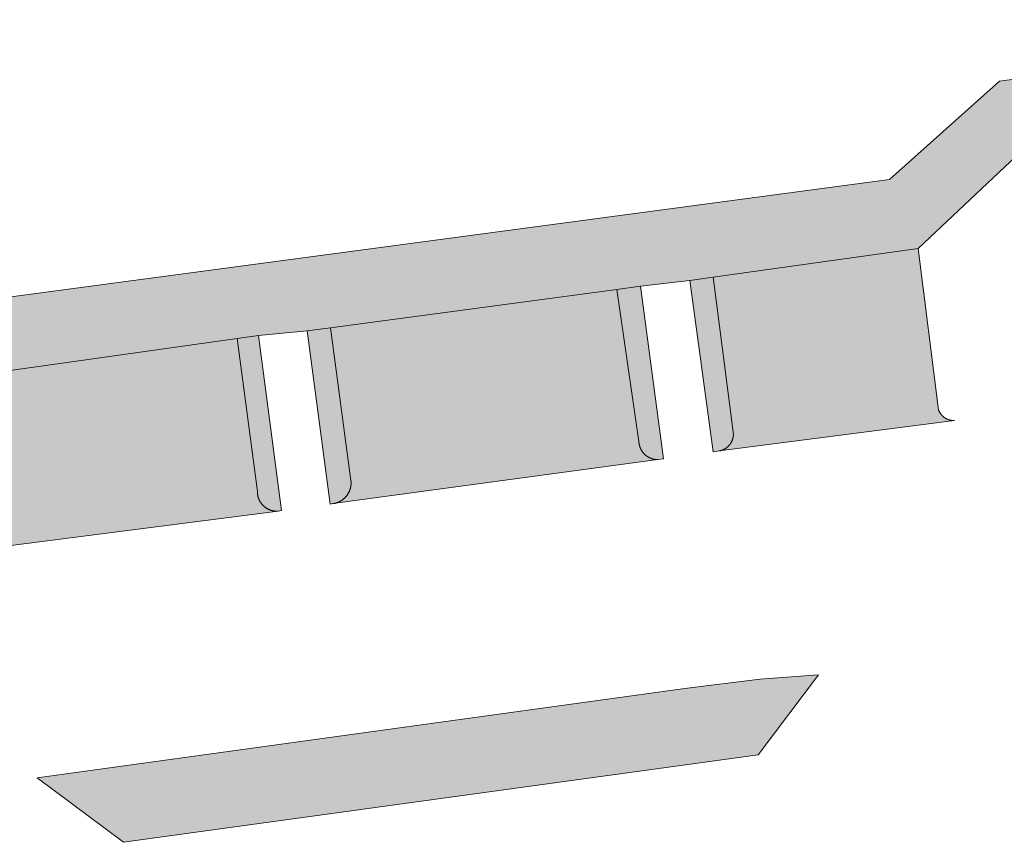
# Model space of a CAD drawing. Extents: x 97094 to 109644, y 463509 to 471969.
# Tile 136 of 256: x 102759 to 102785, y 468789 to 468810. Entities that reach past the tile are written whole.
import ezdxf

# ---------------------------------------------------------------- set-up
doc = ezdxf.new("R2010")
doc.units = 0
doc.layers.add('109 Onkruidbestrijding elementen', color=6, linetype='Continuous', lineweight=20, true_color=0xff00ff)

msp = doc.modelspace()

# ---------------------------------------------------------------- hatches: boundary and pattern name
at = {"layer": '109 Onkruidbestrijding elementen', "true_color": 0xff00ff}
for points in [[(102755.292, 468800.822), (102756.569, 468800.948), (102757.171, 468801.033), (102764.711, 468802.095), (102765.26, 468802.172), (102766.535, 468802.291), (102767.144, 468802.373), (102774.605, 468803.374), (102775.224, 468803.457), (102776.513, 468803.605), (102777.119, 468803.69), (102782.461, 468804.438), (102785.617, 468807.417), (102796.145, 468808.858), (102796.649, 468808.927), (102796.455, 468810.409), (102794.781, 468810.183), (102784.588, 468808.805), (102781.717, 468806.243), (102738.04, 468800.405), (102735.67, 468798.159), (102724.671, 468796.737), (102723.95, 468793.907), (102715.388, 468792.751), (102715.166, 468792.732), (102714.944, 468792.716), (102714.721, 468792.705), (102714.499, 468792.697), (102714.276, 468792.692), (102714.053, 468792.692), (102713.83, 468792.695), (102713.608, 468792.702), (102713.385, 468792.712), (102713.163, 468792.726), (102712.941, 468792.744), (102712.719, 468792.766), (102712.498, 468792.791), (102712.277, 468792.82), (102712.057, 468792.853), (102711.837, 468792.889), (102711.618, 468792.929), (102711.399, 468792.973), (102711.182, 468793.02), (102710.965, 468793.071), (102710.749, 468793.126), (102710.534, 468793.184), (102710.32, 468793.246), (102710.107, 468793.311), (102709.895, 468793.38), (102709.684, 468793.452), (102709.475, 468793.528), (102709.266, 468793.607), (102709.06, 468793.69), (102708.854, 468793.776), (102708.65, 468793.866), (102708.448, 468793.959), (102708.247, 468794.055), (102708.048, 468794.155), (102707.85, 468794.258), (102707.655, 468794.364), (102707.461, 468794.474), (102707.268, 468794.587), (102707.078, 468794.703), (102706.89, 468794.822), (102706.704, 468794.944), (102706.52, 468795.069), (102706.338, 468795.198), (102706.158, 468795.329), (102705.98, 468795.464), (102705.805, 468795.601), (102705.632, 468795.741), (102705.461, 468795.884), (102705.292, 468796.03), (102705.127, 468796.179), (102704.963, 468796.33), (102704.802, 468796.484), (102704.644, 468796.641), (102704.489, 468796.801), (102704.336, 468796.963), (102704.186, 468797.127), (102704.038, 468797.294), (102703.894, 468797.464), (102703.752, 468797.636), (102703.613, 468797.81), (102703.477, 468797.986), (102703.344, 468798.165), (102702.545, 468799.375), (102700.826, 468798.852), (102700.948, 468798.631), (102701.073, 468798.412), (102701.202, 468798.195), (102701.334, 468797.98), (102701.47, 468797.767), (102701.61, 468797.557), (102701.753, 468797.349), (102701.9, 468797.144), (102702.05, 468796.941), (102702.204, 468796.74), (102702.36, 468796.543), (102702.52, 468796.347), (102702.684, 468796.155), (102702.85, 468795.965), (102703.02, 468795.779), (102703.193, 468795.595), (102703.369, 468795.413), (102703.548, 468795.235), (102703.73, 468795.06), (102703.914, 468794.888), (102704.102, 468794.72), (102704.292, 468794.554), (102704.485, 468794.391), (102704.681, 468794.232), (102704.88, 468794.076), (102705.081, 468793.924), (102705.285, 468793.775), (102705.491, 468793.629), (102705.699, 468793.487), (102705.91, 468793.348), (102706.123, 468793.213), (102706.339, 468793.081), (102706.556, 468792.953), (102706.776, 468792.829), (102706.998, 468792.708), (102707.222, 468792.592), (102707.447, 468792.479), (102707.675, 468792.369), (102707.904, 468792.264), (102708.135, 468792.162), (102708.368, 468792.065), (102708.602, 468791.971), (102708.838, 468791.881), (102709.076, 468791.795), (102709.314, 468791.713), (102709.554, 468791.635), (102709.796, 468791.562), (102710.038, 468791.492), (102710.282, 468791.426), (102710.527, 468791.365), (102710.773, 468791.307), (102711.019, 468791.254), (102711.267, 468791.205), (102711.515, 468791.16), (102711.764, 468791.119), (102712.014, 468791.082), (102712.264, 468791.05), (102712.515, 468791.021), (102712.767, 468790.997), (102713.018, 468790.978), (102713.27, 468790.962), (102713.522, 468790.95), (102713.775, 468790.943), (102714.027, 468790.94), (102714.279, 468790.942), (102714.532, 468790.947), (102714.784, 468790.957), (102715.036, 468790.971), (102739.551, 468794.171), (102739.56, 468794.174), (102739.57, 468794.176), (102739.579, 468794.179), (102739.588, 468794.183), (102739.597, 468794.186), (102739.606, 468794.189), (102739.615, 468794.193), (102739.624, 468794.196), (102739.633, 468794.2), (102739.642, 468794.204), (102739.651, 468794.208), (102739.659, 468794.213), (102739.668, 468794.217), (102739.676, 468794.222), (102739.685, 468794.226), (102739.693, 468794.231), (102739.702, 468794.236), (102739.71, 468794.241), (102739.718, 468794.247), (102739.726, 468794.252), (102739.734, 468794.258), (102739.742, 468794.263), (102739.749, 468794.269), (102739.757, 468794.275), (102739.765, 468794.281), (102739.772, 468794.287), (102739.78, 468794.294), (102739.787, 468794.3), (102739.794, 468794.307), (102739.801, 468794.313), (102739.808, 468794.32), (102739.815, 468794.327), (102739.821, 468794.334), (102739.828, 468794.341), (102739.834, 468794.348), (102739.841, 468794.355), (102739.847, 468794.363), (102739.853, 468794.37), (102739.859, 468794.378), (102739.865, 468794.386), (102739.871, 468794.394), (102739.876, 468794.402), (102739.882, 468794.41), (102739.887, 468794.418), (102739.892, 468794.426), (102739.897, 468794.434), (102739.902, 468794.442), (102739.907, 468794.451), (102739.911, 468794.459), (102739.916, 468794.468), (102739.92, 468794.477), (102739.924, 468794.485), (102739.929, 468794.494), (102739.932, 468794.503), (102739.936, 468794.512), (102739.94, 468794.521), (102739.943, 468794.53), (102739.947, 468794.539), (102739.95, 468794.548), (102739.953, 468794.557), (102739.956, 468794.567), (102739.958, 468794.576), (102739.961, 468794.585), (102739.963, 468794.595), (102739.965, 468794.604), (102739.968, 468794.614), (102739.969, 468794.623), (102739.971, 468794.633), (102739.973, 468794.642), (102739.974, 468794.652), (102739.976, 468794.661), (102739.977, 468794.671), (102739.978, 468794.681), (102739.978, 468794.69), (102739.979, 468794.7), (102739.98, 468794.71), (102739.98, 468794.719), (102739.98, 468794.729), (102739.462, 468798.688), (102744.757, 468799.409), (102745.367, 468799.492), (102746.617, 468799.655), (102747.195, 468799.733), (102754.685, 468800.74), (102755.292, 468800.822)], [(102777.279, 468799.161), (102783.412, 468799.956), (102783.405, 468799.956), (102783.398, 468799.956), (102783.391, 468799.956), (102783.384, 468799.956), (102783.377, 468799.956), (102783.37, 468799.956), (102783.363, 468799.957), (102783.356, 468799.957), (102783.349, 468799.958), (102783.342, 468799.959), (102783.335, 468799.959), (102783.328, 468799.96), (102783.321, 468799.962), (102783.314, 468799.963), (102783.307, 468799.964), (102783.3, 468799.966), (102783.294, 468799.967), (102783.287, 468799.969), (102783.28, 468799.971), (102783.273, 468799.973), (102783.267, 468799.975), (102783.26, 468799.977), (102783.253, 468799.979), (102783.247, 468799.981), (102783.24, 468799.984), (102783.234, 468799.987), (102783.227, 468799.989), (102783.221, 468799.992), (102783.214, 468799.995), (102783.208, 468799.998), (102783.202, 468800.001), (102783.195, 468800.004), (102783.189, 468800.008), (102783.183, 468800.011), (102783.177, 468800.015), (102783.171, 468800.018), (102783.165, 468800.022), (102783.159, 468800.026), (102783.153, 468800.03), (102783.148, 468800.034), (102783.142, 468800.038), (102783.136, 468800.042), (102783.131, 468800.047), (102783.125, 468800.051), (102783.12, 468800.055), (102783.115, 468800.06), (102783.109, 468800.065), (102783.104, 468800.069), (102783.099, 468800.074), (102783.094, 468800.079), (102783.089, 468800.084), (102783.084, 468800.089), (102783.08, 468800.094), (102783.075, 468800.1), (102783.07, 468800.105), (102783.066, 468800.11), (102783.062, 468800.116), (102783.057, 468800.122), (102783.053, 468800.127), (102783.049, 468800.133), (102783.045, 468800.139), (102783.041, 468800.144), (102783.037, 468800.15), (102783.034, 468800.156), (102783.03, 468800.162), (102783.026, 468800.168), (102783.023, 468800.174), (102783.02, 468800.181), (102783.016, 468800.187), (102783.013, 468800.193), (102783.01, 468800.2), (102783.007, 468800.206), (102783.005, 468800.212), (102783.002, 468800.219), (102782.999, 468800.225), (102782.997, 468800.232), (102782.461, 468804.438), (102777.119, 468803.69), (102777.647, 468799.592), (102777.647, 468799.584), (102777.646, 468799.577), (102777.646, 468799.569), (102777.645, 468799.562), (102777.644, 468799.554), (102777.643, 468799.547), (102777.642, 468799.539), (102777.641, 468799.532), (102777.64, 468799.525), (102777.638, 468799.517), (102777.637, 468799.51), (102777.635, 468799.502), (102777.633, 468799.495), (102777.631, 468799.488), (102777.629, 468799.48), (102777.627, 468799.473), (102777.625, 468799.466), (102777.622, 468799.459), (102777.62, 468799.452), (102777.617, 468799.445), (102777.614, 468799.438), (102777.611, 468799.431), (102777.608, 468799.424), (102777.605, 468799.417), (102777.602, 468799.41), (102777.599, 468799.403), (102777.595, 468799.397), (102777.592, 468799.39), (102777.588, 468799.383), (102777.584, 468799.377), (102777.58, 468799.37), (102777.576, 468799.364), (102777.572, 468799.358), (102777.568, 468799.351), (102777.564, 468799.345), (102777.559, 468799.339), (102777.555, 468799.333), (102777.55, 468799.327), (102777.545, 468799.321), (102777.541, 468799.315), (102777.536, 468799.309), (102777.531, 468799.304), (102777.526, 468799.298), (102777.52, 468799.293), (102777.515, 468799.287), (102777.51, 468799.282), (102777.504, 468799.277), (102777.499, 468799.272), (102777.493, 468799.267), (102777.488, 468799.262), (102777.482, 468799.257), (102777.476, 468799.252), (102777.47, 468799.247), (102777.464, 468799.243), (102777.458, 468799.238), (102777.452, 468799.234), (102777.445, 468799.23), (102777.439, 468799.226), (102777.433, 468799.221), (102777.426, 468799.218), (102777.42, 468799.214), (102777.413, 468799.21), (102777.407, 468799.206), (102777.4, 468799.203), (102777.393, 468799.199), (102777.386, 468799.196), (102777.38, 468799.193), (102777.373, 468799.19), (102777.366, 468799.187), (102777.359, 468799.184), (102777.352, 468799.182), (102777.344, 468799.179), (102777.337, 468799.176), (102777.33, 468799.174), (102777.323, 468799.172), (102777.316, 468799.17), (102777.308, 468799.168), (102777.301, 468799.166), (102777.294, 468799.164), (102777.286, 468799.163), (102777.279, 468799.161)], [(102777.647, 468799.592), (102777.119, 468803.69), (102776.513, 468803.605), (102777.12, 468799.139), (102777.279, 468799.161), (102777.286, 468799.163), (102777.294, 468799.164), (102777.301, 468799.166), (102777.308, 468799.168), (102777.316, 468799.17), (102777.323, 468799.172), (102777.33, 468799.174), (102777.337, 468799.176), (102777.344, 468799.179), (102777.352, 468799.182), (102777.359, 468799.184), (102777.366, 468799.187), (102777.373, 468799.19), (102777.38, 468799.193), (102777.386, 468799.196), (102777.393, 468799.199), (102777.4, 468799.203), (102777.407, 468799.206), (102777.413, 468799.21), (102777.42, 468799.214), (102777.426, 468799.218), (102777.433, 468799.221), (102777.439, 468799.226), (102777.445, 468799.23), (102777.452, 468799.234), (102777.458, 468799.238), (102777.464, 468799.243), (102777.47, 468799.247), (102777.476, 468799.252), (102777.482, 468799.257), (102777.488, 468799.262), (102777.493, 468799.267), (102777.499, 468799.272), (102777.504, 468799.277), (102777.51, 468799.282), (102777.515, 468799.287), (102777.52, 468799.293), (102777.526, 468799.298), (102777.531, 468799.304), (102777.536, 468799.309), (102777.541, 468799.315), (102777.545, 468799.321), (102777.55, 468799.327), (102777.555, 468799.333), (102777.559, 468799.339), (102777.564, 468799.345), (102777.568, 468799.351), (102777.572, 468799.358), (102777.576, 468799.364), (102777.58, 468799.37), (102777.584, 468799.377), (102777.588, 468799.383), (102777.592, 468799.39), (102777.595, 468799.397), (102777.599, 468799.403), (102777.602, 468799.41), (102777.605, 468799.417), (102777.608, 468799.424), (102777.611, 468799.431), (102777.614, 468799.438), (102777.617, 468799.445), (102777.62, 468799.452), (102777.622, 468799.459), (102777.625, 468799.466), (102777.627, 468799.473), (102777.629, 468799.48), (102777.631, 468799.488), (102777.633, 468799.495), (102777.635, 468799.502), (102777.637, 468799.51), (102777.638, 468799.517), (102777.64, 468799.525), (102777.641, 468799.532), (102777.642, 468799.539), (102777.643, 468799.547), (102777.644, 468799.554), (102777.645, 468799.562), (102777.646, 468799.569), (102777.646, 468799.577), (102777.647, 468799.584), (102777.647, 468799.592)], [(102775.224, 468803.457), (102774.605, 468803.374), (102775.183, 468799.407), (102775.183, 468799.399), (102775.184, 468799.391), (102775.185, 468799.383), (102775.185, 468799.375), (102775.186, 468799.367), (102775.187, 468799.358), (102775.188, 468799.35), (102775.19, 468799.342), (102775.191, 468799.334), (102775.193, 468799.326), (102775.195, 468799.318), (102775.196, 468799.311), (102775.198, 468799.303), (102775.2, 468799.295), (102775.203, 468799.287), (102775.205, 468799.279), (102775.208, 468799.272), (102775.21, 468799.264), (102775.213, 468799.256), (102775.216, 468799.249), (102775.219, 468799.241), (102775.222, 468799.234), (102775.225, 468799.226), (102775.229, 468799.219), (102775.232, 468799.211), (102775.236, 468799.204), (102775.239, 468799.197), (102775.243, 468799.19), (102775.247, 468799.183), (102775.251, 468799.176), (102775.256, 468799.169), (102775.26, 468799.162), (102775.264, 468799.155), (102775.269, 468799.148), (102775.274, 468799.142), (102775.278, 468799.135), (102775.283, 468799.129), (102775.288, 468799.122), (102775.293, 468799.116), (102775.299, 468799.11), (102775.304, 468799.103), (102775.309, 468799.097), (102775.315, 468799.091), (102775.32, 468799.085), (102775.326, 468799.08), (102775.332, 468799.074), (102775.338, 468799.068), (102775.344, 468799.063), (102775.35, 468799.058), (102775.356, 468799.052), (102775.362, 468799.047), (102775.369, 468799.042), (102775.375, 468799.037), (102775.381, 468799.032), (102775.388, 468799.027), (102775.395, 468799.023), (102775.401, 468799.018), (102775.408, 468799.014), (102775.415, 468799.009), (102775.422, 468799.005), (102775.429, 468799.001), (102775.436, 468798.997), (102775.443, 468798.993), (102775.451, 468798.99), (102775.458, 468798.986), (102775.465, 468798.982), (102775.473, 468798.979), (102775.48, 468798.976), (102775.488, 468798.973), (102775.495, 468798.97), (102775.503, 468798.967), (102775.51, 468798.964), (102775.518, 468798.962), (102775.526, 468798.959), (102775.534, 468798.957), (102775.541, 468798.954), (102775.549, 468798.952), (102775.557, 468798.95), (102775.565, 468798.949), (102775.573, 468798.947), (102775.581, 468798.945), (102775.589, 468798.944), (102775.597, 468798.943), (102775.605, 468798.941), (102775.613, 468798.94), (102775.621, 468798.94), (102775.629, 468798.939), (102775.637, 468798.938), (102775.646, 468798.938), (102775.654, 468798.937), (102775.662, 468798.937), (102775.67, 468798.937), (102775.678, 468798.937), (102775.826, 468798.957), (102775.224, 468803.457)], [(102767.206, 468797.788), (102775.678, 468798.937), (102775.67, 468798.937), (102775.662, 468798.937), (102775.654, 468798.937), (102775.646, 468798.938), (102775.637, 468798.938), (102775.629, 468798.939), (102775.621, 468798.94), (102775.613, 468798.94), (102775.605, 468798.941), (102775.597, 468798.943), (102775.589, 468798.944), (102775.581, 468798.945), (102775.573, 468798.947), (102775.565, 468798.949), (102775.557, 468798.95), (102775.549, 468798.952), (102775.541, 468798.954), (102775.534, 468798.957), (102775.526, 468798.959), (102775.518, 468798.962), (102775.51, 468798.964), (102775.503, 468798.967), (102775.495, 468798.97), (102775.488, 468798.973), (102775.48, 468798.976), (102775.473, 468798.979), (102775.465, 468798.982), (102775.458, 468798.986), (102775.451, 468798.99), (102775.443, 468798.993), (102775.436, 468798.997), (102775.429, 468799.001), (102775.422, 468799.005), (102775.415, 468799.009), (102775.408, 468799.014), (102775.401, 468799.018), (102775.395, 468799.023), (102775.388, 468799.027), (102775.381, 468799.032), (102775.375, 468799.037), (102775.369, 468799.042), (102775.362, 468799.047), (102775.356, 468799.052), (102775.35, 468799.058), (102775.344, 468799.063), (102775.338, 468799.068), (102775.332, 468799.074), (102775.326, 468799.08), (102775.32, 468799.085), (102775.315, 468799.091), (102775.309, 468799.097), (102775.304, 468799.103), (102775.299, 468799.11), (102775.293, 468799.116), (102775.288, 468799.122), (102775.283, 468799.129), (102775.278, 468799.135), (102775.274, 468799.142), (102775.269, 468799.148), (102775.264, 468799.155), (102775.26, 468799.162), (102775.256, 468799.169), (102775.251, 468799.176), (102775.247, 468799.183), (102775.243, 468799.19), (102775.239, 468799.197), (102775.236, 468799.204), (102775.232, 468799.211), (102775.229, 468799.219), (102775.225, 468799.226), (102775.222, 468799.234), (102775.219, 468799.241), (102775.216, 468799.249), (102775.213, 468799.256), (102775.21, 468799.264), (102775.208, 468799.272), (102775.205, 468799.279), (102775.203, 468799.287), (102775.2, 468799.295), (102775.198, 468799.303), (102775.196, 468799.311), (102775.195, 468799.318), (102775.193, 468799.326), (102775.191, 468799.334), (102775.19, 468799.342), (102775.188, 468799.35), (102775.187, 468799.358), (102775.186, 468799.367), (102775.185, 468799.375), (102775.185, 468799.383), (102775.184, 468799.391), (102775.183, 468799.399), (102775.183, 468799.407), (102774.605, 468803.374), (102767.144, 468802.373), (102767.674, 468798.39), (102767.675, 468798.381), (102767.676, 468798.372), (102767.676, 468798.363), (102767.677, 468798.354), (102767.677, 468798.345), (102767.677, 468798.336), (102767.677, 468798.327), (102767.677, 468798.318), (102767.677, 468798.308), (102767.676, 468798.299), (102767.676, 468798.29), (102767.675, 468798.281), (102767.674, 468798.272), (102767.673, 468798.263), (102767.672, 468798.254), (102767.671, 468798.245), (102767.669, 468798.236), (102767.668, 468798.227), (102767.666, 468798.219), (102767.664, 468798.21), (102767.662, 468798.201), (102767.66, 468798.192), (102767.657, 468798.183), (102767.655, 468798.175), (102767.652, 468798.166), (102767.649, 468798.157), (102767.646, 468798.149), (102767.643, 468798.14), (102767.64, 468798.132), (102767.637, 468798.123), (102767.633, 468798.115), (102767.63, 468798.107), (102767.626, 468798.098), (102767.622, 468798.09), (102767.618, 468798.082), (102767.614, 468798.074), (102767.609, 468798.066), (102767.605, 468798.058), (102767.6, 468798.05), (102767.596, 468798.043), (102767.591, 468798.035), (102767.586, 468798.027), (102767.581, 468798.02), (102767.576, 468798.012), (102767.57, 468798.005), (102767.565, 468797.998), (102767.559, 468797.991), (102767.554, 468797.983), (102767.548, 468797.976), (102767.542, 468797.97), (102767.536, 468797.963), (102767.53, 468797.956), (102767.523, 468797.95), (102767.517, 468797.943), (102767.511, 468797.937), (102767.504, 468797.931), (102767.497, 468797.924), (102767.491, 468797.918), (102767.484, 468797.912), (102767.477, 468797.907), (102767.47, 468797.901), (102767.463, 468797.895), (102767.455, 468797.89), (102767.448, 468797.885), (102767.441, 468797.879), (102767.433, 468797.874), (102767.425, 468797.869), (102767.418, 468797.864), (102767.41, 468797.86), (102767.402, 468797.855), (102767.394, 468797.851), (102767.386, 468797.846), (102767.378, 468797.842), (102767.37, 468797.838), (102767.362, 468797.834), (102767.354, 468797.831), (102767.345, 468797.827), (102767.337, 468797.823), (102767.329, 468797.82), (102767.32, 468797.817), (102767.312, 468797.814), (102767.303, 468797.811), (102767.294, 468797.808), (102767.286, 468797.805), (102767.277, 468797.803), (102767.268, 468797.8), (102767.259, 468797.798), (102767.251, 468797.796), (102767.242, 468797.794), (102767.233, 468797.792), (102767.224, 468797.791), (102767.215, 468797.789), (102767.206, 468797.788)], [(102765.234, 468798.101), (102765.234, 468798.092), (102765.234, 468798.084), (102765.235, 468798.075), (102765.235, 468798.067), (102765.236, 468798.058), (102765.237, 468798.05), (102765.238, 468798.041), (102765.239, 468798.033), (102765.24, 468798.025), (102765.241, 468798.016), (102765.243, 468798.008), (102765.244, 468797.999), (102765.246, 468797.991), (102765.248, 468797.983), (102765.25, 468797.974), (102765.252, 468797.966), (102765.255, 468797.958), (102765.257, 468797.95), (102765.26, 468797.942), (102765.262, 468797.934), (102765.265, 468797.926), (102765.268, 468797.918), (102765.271, 468797.91), (102765.275, 468797.902), (102765.278, 468797.894), (102765.282, 468797.886), (102765.285, 468797.879), (102765.289, 468797.871), (102765.293, 468797.863), (102765.297, 468797.856), (102765.301, 468797.848), (102765.305, 468797.841), (102765.31, 468797.834), (102765.314, 468797.826), (102765.319, 468797.819), (102765.324, 468797.812), (102765.329, 468797.805), (102765.334, 468797.798), (102765.339, 468797.791), (102765.344, 468797.785), (102765.349, 468797.778), (102765.355, 468797.771), (102765.36, 468797.765), (102765.366, 468797.759), (102765.372, 468797.752), (102765.378, 468797.746), (102765.384, 468797.74), (102765.39, 468797.734), (102765.396, 468797.728), (102765.402, 468797.722), (102765.408, 468797.717), (102765.415, 468797.711), (102765.421, 468797.706), (102765.428, 468797.7), (102765.435, 468797.695), (102765.442, 468797.69), (102765.448, 468797.685), (102765.455, 468797.68), (102765.463, 468797.675), (102765.47, 468797.671), (102765.477, 468797.666), (102765.484, 468797.662), (102765.492, 468797.657), (102765.499, 468797.653), (102765.506, 468797.649), (102765.514, 468797.645), (102765.522, 468797.641), (102765.529, 468797.638), (102765.537, 468797.634), (102765.545, 468797.631), (102765.553, 468797.627), (102765.561, 468797.624), (102765.569, 468797.621), (102765.577, 468797.618), (102765.585, 468797.615), (102765.593, 468797.613), (102765.601, 468797.61), (102765.609, 468797.608), (102765.617, 468797.606), (102765.626, 468797.604), (102765.634, 468797.602), (102765.642, 468797.6), (102765.651, 468797.598), (102765.659, 468797.597), (102765.667, 468797.595), (102765.676, 468797.594), (102765.684, 468797.593), (102765.693, 468797.592), (102765.701, 468797.591), (102765.71, 468797.59), (102765.718, 468797.59), (102765.727, 468797.589), (102765.735, 468797.589), (102765.744, 468797.589), (102765.752, 468797.589), (102765.761, 468797.589), (102765.769, 468797.59), (102765.778, 468797.59), (102765.865, 468797.606), (102765.26, 468802.172), (102764.711, 468802.095), (102765.234, 468798.101)], [(102767.144, 468802.373), (102766.535, 468802.291), (102767.131, 468797.777), (102767.206, 468797.788), (102767.215, 468797.789), (102767.224, 468797.791), (102767.233, 468797.792), (102767.242, 468797.794), (102767.251, 468797.796), (102767.259, 468797.798), (102767.268, 468797.8), (102767.277, 468797.803), (102767.286, 468797.805), (102767.294, 468797.808), (102767.303, 468797.811), (102767.312, 468797.814), (102767.32, 468797.817), (102767.329, 468797.82), (102767.337, 468797.823), (102767.345, 468797.827), (102767.354, 468797.831), (102767.362, 468797.834), (102767.37, 468797.838), (102767.378, 468797.842), (102767.386, 468797.846), (102767.394, 468797.851), (102767.402, 468797.855), (102767.41, 468797.86), (102767.418, 468797.864), (102767.425, 468797.869), (102767.433, 468797.874), (102767.441, 468797.879), (102767.448, 468797.885), (102767.455, 468797.89), (102767.463, 468797.895), (102767.47, 468797.901), (102767.477, 468797.907), (102767.484, 468797.912), (102767.491, 468797.918), (102767.497, 468797.924), (102767.504, 468797.931), (102767.511, 468797.937), (102767.517, 468797.943), (102767.523, 468797.95), (102767.53, 468797.956), (102767.536, 468797.963), (102767.542, 468797.97), (102767.548, 468797.976), (102767.554, 468797.983), (102767.559, 468797.991), (102767.565, 468797.998), (102767.57, 468798.005), (102767.576, 468798.012), (102767.581, 468798.02), (102767.586, 468798.027), (102767.591, 468798.035), (102767.596, 468798.043), (102767.6, 468798.05), (102767.605, 468798.058), (102767.609, 468798.066), (102767.614, 468798.074), (102767.618, 468798.082), (102767.622, 468798.09), (102767.626, 468798.098), (102767.63, 468798.107), (102767.633, 468798.115), (102767.637, 468798.123), (102767.64, 468798.132), (102767.643, 468798.14), (102767.646, 468798.149), (102767.649, 468798.157), (102767.652, 468798.166), (102767.655, 468798.175), (102767.657, 468798.183), (102767.66, 468798.192), (102767.662, 468798.201), (102767.664, 468798.21), (102767.666, 468798.219), (102767.668, 468798.227), (102767.669, 468798.236), (102767.671, 468798.245), (102767.672, 468798.254), (102767.673, 468798.263), (102767.674, 468798.272), (102767.675, 468798.281), (102767.676, 468798.29), (102767.676, 468798.299), (102767.677, 468798.308), (102767.677, 468798.318), (102767.677, 468798.327), (102767.677, 468798.336), (102767.677, 468798.345), (102767.677, 468798.354), (102767.676, 468798.363), (102767.676, 468798.372), (102767.675, 468798.381), (102767.674, 468798.39), (102767.144, 468802.373)], [(102765.778, 468797.59), (102765.769, 468797.59), (102765.761, 468797.589), (102765.752, 468797.589), (102765.744, 468797.589), (102765.735, 468797.589), (102765.727, 468797.589), (102765.718, 468797.59), (102765.71, 468797.59), (102765.701, 468797.591), (102765.693, 468797.592), (102765.684, 468797.593), (102765.676, 468797.594), (102765.667, 468797.595), (102765.659, 468797.597), (102765.651, 468797.598), (102765.642, 468797.6), (102765.634, 468797.602), (102765.626, 468797.604), (102765.617, 468797.606), (102765.609, 468797.608), (102765.601, 468797.61), (102765.593, 468797.613), (102765.585, 468797.615), (102765.577, 468797.618), (102765.569, 468797.621), (102765.561, 468797.624), (102765.553, 468797.627), (102765.545, 468797.631), (102765.537, 468797.634), (102765.529, 468797.638), (102765.522, 468797.641), (102765.514, 468797.645), (102765.506, 468797.649), (102765.499, 468797.653), (102765.492, 468797.657), (102765.484, 468797.662), (102765.477, 468797.666), (102765.47, 468797.671), (102765.463, 468797.675), (102765.455, 468797.68), (102765.448, 468797.685), (102765.442, 468797.69), (102765.435, 468797.695), (102765.428, 468797.7), (102765.421, 468797.706), (102765.415, 468797.711), (102765.408, 468797.717), (102765.402, 468797.722), (102765.396, 468797.728), (102765.39, 468797.734), (102765.384, 468797.74), (102765.378, 468797.746), (102765.372, 468797.752), (102765.366, 468797.759), (102765.36, 468797.765), (102765.355, 468797.771), (102765.349, 468797.778), (102765.344, 468797.785), (102765.339, 468797.791), (102765.334, 468797.798), (102765.329, 468797.805), (102765.324, 468797.812), (102765.319, 468797.819), (102765.314, 468797.826), (102765.31, 468797.834), (102765.305, 468797.841), (102765.301, 468797.848), (102765.297, 468797.856), (102765.293, 468797.863), (102765.289, 468797.871), (102765.285, 468797.879), (102765.282, 468797.886), (102765.278, 468797.894), (102765.275, 468797.902), (102765.271, 468797.91), (102765.268, 468797.918), (102765.265, 468797.926), (102765.262, 468797.934), (102765.26, 468797.942), (102765.257, 468797.95), (102765.255, 468797.958), (102765.252, 468797.966), (102765.25, 468797.974), (102765.248, 468797.983), (102765.246, 468797.991), (102765.244, 468797.999), (102765.243, 468798.008), (102765.241, 468798.016), (102765.24, 468798.025), (102765.239, 468798.033), (102765.238, 468798.041), (102765.237, 468798.05), (102765.236, 468798.058), (102765.235, 468798.067), (102765.235, 468798.075), (102765.234, 468798.084), (102765.234, 468798.092), (102765.234, 468798.101), (102764.711, 468802.095), (102757.171, 468801.033), (102757.71, 468797.074), (102757.711, 468797.066), (102757.713, 468797.058), (102757.714, 468797.05), (102757.715, 468797.042), (102757.716, 468797.034), (102757.716, 468797.026), (102757.717, 468797.018), (102757.717, 468797.01), (102757.718, 468797.002), (102757.718, 468796.994), (102757.718, 468796.986), (102757.718, 468796.978), (102757.718, 468796.97), (102757.717, 468796.962), (102757.717, 468796.953), (102757.716, 468796.945), (102757.715, 468796.937), (102757.715, 468796.929), (102757.714, 468796.921), (102757.712, 468796.913), (102757.711, 468796.905), (102757.71, 468796.898), (102757.708, 468796.89), (102757.707, 468796.882), (102757.705, 468796.874), (102757.703, 468796.866), (102757.701, 468796.858), (102757.699, 468796.85), (102757.696, 468796.843), (102757.694, 468796.835), (102757.691, 468796.827), (102757.689, 468796.82), (102757.686, 468796.812), (102757.683, 468796.805), (102757.68, 468796.797), (102757.676, 468796.79), (102757.673, 468796.782), (102757.67, 468796.775), (102757.666, 468796.768), (102757.662, 468796.761), (102757.659, 468796.754), (102757.655, 468796.747), (102757.651, 468796.74), (102757.647, 468796.733), (102757.642, 468796.726), (102757.638, 468796.719), (102757.633, 468796.712), (102757.629, 468796.706), (102757.624, 468796.699), (102757.619, 468796.693), (102757.614, 468796.686), (102757.609, 468796.68), (102757.604, 468796.674), (102757.599, 468796.668), (102757.594, 468796.662), (102757.588, 468796.656), (102757.583, 468796.65), (102757.577, 468796.644), (102757.571, 468796.638), (102757.566, 468796.633), (102757.56, 468796.627), (102757.554, 468796.622), (102757.548, 468796.617), (102757.541, 468796.611), (102757.535, 468796.606), (102757.529, 468796.601), (102757.522, 468796.596), (102757.516, 468796.592), (102757.509, 468796.587), (102757.503, 468796.582), (102757.496, 468796.578), (102757.489, 468796.574), (102757.482, 468796.569), (102757.475, 468796.565), (102757.468, 468796.561), (102757.461, 468796.557), (102757.454, 468796.554), (102757.447, 468796.55), (102757.44, 468796.547), (102757.432, 468796.543), (102757.425, 468796.54), (102757.417, 468796.537), (102757.41, 468796.534), (102757.402, 468796.531), (102757.395, 468796.528), (102757.387, 468796.525), (102757.38, 468796.523), (102757.372, 468796.521), (102757.364, 468796.518), (102757.356, 468796.516), (102757.349, 468796.514), (102757.341, 468796.512), (102757.333, 468796.51), (102757.325, 468796.509), (102757.317, 468796.507), (102757.309, 468796.506), (102765.778, 468797.59)], [(102759.493, 468790.635), (102761.741, 468788.956), (102778.29, 468791.233), (102779.869, 468793.322), (102778.34, 468793.214), (102776.377, 468792.969), (102759.493, 468790.635)]]:
    msp.add_hatch(color=6, dxfattribs=at).paths.add_polyline_path(points)

# ---------------------------------------------------------------- linework, layer by layer
at = {"layer": '109 Onkruidbestrijding elementen', "color": 3, "true_color": 0x00ff00}
for points in [[(102794.781, 468810.183), (102784.588, 468808.805), (102781.717, 468806.243), (102738.04, 468800.405)], [(102757.171, 468801.033), (102764.711, 468802.095), (102765.26, 468802.172), (102766.535, 468802.291), (102767.144, 468802.373), (102774.605, 468803.374), (102775.224, 468803.457), (102776.513, 468803.605), (102777.119, 468803.69), (102782.461, 468804.438), (102785.617, 468807.417)], [(102757.309, 468796.506), (102765.778, 468797.59), (102765.778, 468797.59), (102765.769, 468797.59), (102765.761, 468797.589), (102765.752, 468797.589), (102765.744, 468797.589), (102765.735, 468797.589), (102765.727, 468797.589), (102765.718, 468797.59), (102765.71, 468797.59), (102765.701, 468797.591), (102765.693, 468797.592), (102765.684, 468797.593), (102765.676, 468797.594), (102765.667, 468797.595), (102765.659, 468797.597), (102765.651, 468797.598), (102765.642, 468797.6), (102765.634, 468797.602), (102765.626, 468797.604), (102765.617, 468797.606), (102765.609, 468797.608), (102765.601, 468797.61), (102765.593, 468797.613), (102765.585, 468797.615), (102765.577, 468797.618), (102765.569, 468797.621), (102765.561, 468797.624), (102765.553, 468797.627), (102765.545, 468797.631), (102765.537, 468797.634), (102765.529, 468797.638), (102765.522, 468797.641), (102765.514, 468797.645), (102765.506, 468797.649), (102765.499, 468797.653), (102765.492, 468797.657), (102765.484, 468797.662), (102765.477, 468797.666), (102765.47, 468797.671), (102765.463, 468797.675), (102765.455, 468797.68), (102765.448, 468797.685), (102765.442, 468797.69), (102765.435, 468797.695), (102765.428, 468797.7), (102765.421, 468797.706), (102765.415, 468797.711), (102765.408, 468797.717), (102765.402, 468797.722), (102765.396, 468797.728), (102765.39, 468797.734), (102765.384, 468797.74), (102765.378, 468797.746), (102765.372, 468797.752), (102765.366, 468797.759), (102765.36, 468797.765), (102765.355, 468797.771), (102765.349, 468797.778), (102765.344, 468797.785), (102765.339, 468797.791), (102765.334, 468797.798), (102765.329, 468797.805), (102765.324, 468797.812), (102765.319, 468797.819), (102765.314, 468797.826), (102765.31, 468797.834), (102765.305, 468797.841), (102765.301, 468797.848), (102765.297, 468797.856), (102765.293, 468797.863), (102765.289, 468797.871), (102765.285, 468797.879), (102765.282, 468797.886), (102765.278, 468797.894), (102765.275, 468797.902), (102765.271, 468797.91), (102765.268, 468797.918), (102765.265, 468797.926), (102765.262, 468797.934), (102765.26, 468797.942), (102765.257, 468797.95), (102765.255, 468797.958), (102765.252, 468797.966), (102765.25, 468797.974), (102765.248, 468797.983), (102765.246, 468797.991), (102765.244, 468797.999), (102765.243, 468798.008), (102765.241, 468798.016), (102765.24, 468798.025), (102765.239, 468798.033), (102765.238, 468798.041), (102765.237, 468798.05), (102765.236, 468798.058), (102765.235, 468798.067), (102765.235, 468798.075), (102765.234, 468798.084), (102765.234, 468798.092), (102765.234, 468798.101), (102764.711, 468802.095), (102757.171, 468801.033)]]:
    msp.add_lwpolyline(points, dxfattribs=at)
for points in [[(102777.279, 468799.161), (102783.412, 468799.956), (102783.405, 468799.956), (102783.398, 468799.956), (102783.391, 468799.956), (102783.384, 468799.956), (102783.377, 468799.956), (102783.37, 468799.956), (102783.363, 468799.957), (102783.356, 468799.957), (102783.349, 468799.958), (102783.342, 468799.959), (102783.335, 468799.959), (102783.328, 468799.96), (102783.321, 468799.962), (102783.314, 468799.963), (102783.307, 468799.964), (102783.3, 468799.966), (102783.294, 468799.967), (102783.287, 468799.969), (102783.28, 468799.971), (102783.273, 468799.973), (102783.267, 468799.975), (102783.26, 468799.977), (102783.253, 468799.979), (102783.247, 468799.981), (102783.24, 468799.984), (102783.234, 468799.987), (102783.227, 468799.989), (102783.221, 468799.992), (102783.214, 468799.995), (102783.208, 468799.998), (102783.202, 468800.001), (102783.195, 468800.004), (102783.189, 468800.008), (102783.183, 468800.011), (102783.177, 468800.015), (102783.171, 468800.018), (102783.165, 468800.022), (102783.159, 468800.026), (102783.153, 468800.03), (102783.148, 468800.034), (102783.142, 468800.038), (102783.136, 468800.042), (102783.131, 468800.047), (102783.125, 468800.051), (102783.12, 468800.055), (102783.115, 468800.06), (102783.109, 468800.065), (102783.104, 468800.069), (102783.099, 468800.074), (102783.094, 468800.079), (102783.089, 468800.084), (102783.084, 468800.089), (102783.08, 468800.094), (102783.075, 468800.1), (102783.07, 468800.105), (102783.066, 468800.11), (102783.062, 468800.116), (102783.057, 468800.122), (102783.053, 468800.127), (102783.049, 468800.133), (102783.045, 468800.139), (102783.041, 468800.144), (102783.037, 468800.15), (102783.034, 468800.156), (102783.03, 468800.162), (102783.026, 468800.168), (102783.023, 468800.174), (102783.02, 468800.181), (102783.016, 468800.187), (102783.013, 468800.193), (102783.01, 468800.2), (102783.007, 468800.206), (102783.005, 468800.212), (102783.002, 468800.219), (102782.999, 468800.225), (102782.997, 468800.232), (102782.461, 468804.438), (102777.119, 468803.69), (102777.647, 468799.592), (102777.647, 468799.584), (102777.646, 468799.577), (102777.646, 468799.569), (102777.645, 468799.562), (102777.644, 468799.554), (102777.643, 468799.547), (102777.642, 468799.539), (102777.641, 468799.532), (102777.64, 468799.525), (102777.638, 468799.517), (102777.637, 468799.51), (102777.635, 468799.502), (102777.633, 468799.495), (102777.631, 468799.488), (102777.629, 468799.48), (102777.627, 468799.473), (102777.625, 468799.466), (102777.622, 468799.459), (102777.62, 468799.452), (102777.617, 468799.445), (102777.614, 468799.438), (102777.611, 468799.431), (102777.608, 468799.424), (102777.605, 468799.417), (102777.602, 468799.41), (102777.599, 468799.403), (102777.595, 468799.397), (102777.592, 468799.39), (102777.588, 468799.383), (102777.584, 468799.377), (102777.58, 468799.37), (102777.576, 468799.364), (102777.572, 468799.358), (102777.568, 468799.351), (102777.564, 468799.345), (102777.559, 468799.339), (102777.555, 468799.333), (102777.55, 468799.327), (102777.545, 468799.321), (102777.541, 468799.315), (102777.536, 468799.309), (102777.531, 468799.304), (102777.526, 468799.298), (102777.52, 468799.293), (102777.515, 468799.287), (102777.51, 468799.282), (102777.504, 468799.277), (102777.499, 468799.272), (102777.493, 468799.267), (102777.488, 468799.262), (102777.482, 468799.257), (102777.476, 468799.252), (102777.47, 468799.247), (102777.464, 468799.243), (102777.458, 468799.238), (102777.452, 468799.234), (102777.445, 468799.23), (102777.439, 468799.226), (102777.433, 468799.221), (102777.426, 468799.218), (102777.42, 468799.214), (102777.413, 468799.21), (102777.407, 468799.206), (102777.4, 468799.203), (102777.393, 468799.199), (102777.386, 468799.196), (102777.38, 468799.193), (102777.373, 468799.19), (102777.366, 468799.187), (102777.359, 468799.184), (102777.352, 468799.182), (102777.344, 468799.179), (102777.337, 468799.176), (102777.33, 468799.174), (102777.323, 468799.172), (102777.316, 468799.17), (102777.308, 468799.168), (102777.301, 468799.166), (102777.294, 468799.164), (102777.286, 468799.163), (102777.279, 468799.161)], [(102777.647, 468799.592), (102777.119, 468803.69), (102776.513, 468803.605), (102777.12, 468799.139), (102777.279, 468799.161), (102777.286, 468799.163), (102777.294, 468799.164), (102777.301, 468799.166), (102777.308, 468799.168), (102777.316, 468799.17), (102777.323, 468799.172), (102777.33, 468799.174), (102777.337, 468799.176), (102777.344, 468799.179), (102777.352, 468799.182), (102777.359, 468799.184), (102777.366, 468799.187), (102777.373, 468799.19), (102777.38, 468799.193), (102777.386, 468799.196), (102777.393, 468799.199), (102777.4, 468799.203), (102777.407, 468799.206), (102777.413, 468799.21), (102777.42, 468799.214), (102777.426, 468799.218), (102777.433, 468799.221), (102777.439, 468799.226), (102777.445, 468799.23), (102777.452, 468799.234), (102777.458, 468799.238), (102777.464, 468799.243), (102777.47, 468799.247), (102777.476, 468799.252), (102777.482, 468799.257), (102777.488, 468799.262), (102777.493, 468799.267), (102777.499, 468799.272), (102777.504, 468799.277), (102777.51, 468799.282), (102777.515, 468799.287), (102777.52, 468799.293), (102777.526, 468799.298), (102777.531, 468799.304), (102777.536, 468799.309), (102777.541, 468799.315), (102777.545, 468799.321), (102777.55, 468799.327), (102777.555, 468799.333), (102777.559, 468799.339), (102777.564, 468799.345), (102777.568, 468799.351), (102777.572, 468799.358), (102777.576, 468799.364), (102777.58, 468799.37), (102777.584, 468799.377), (102777.588, 468799.383), (102777.592, 468799.39), (102777.595, 468799.397), (102777.599, 468799.403), (102777.602, 468799.41), (102777.605, 468799.417), (102777.608, 468799.424), (102777.611, 468799.431), (102777.614, 468799.438), (102777.617, 468799.445), (102777.62, 468799.452), (102777.622, 468799.459), (102777.625, 468799.466), (102777.627, 468799.473), (102777.629, 468799.48), (102777.631, 468799.488), (102777.633, 468799.495), (102777.635, 468799.502), (102777.637, 468799.51), (102777.638, 468799.517), (102777.64, 468799.525), (102777.641, 468799.532), (102777.642, 468799.539), (102777.643, 468799.547), (102777.644, 468799.554), (102777.645, 468799.562), (102777.646, 468799.569), (102777.646, 468799.577), (102777.647, 468799.584), (102777.647, 468799.592)], [(102775.224, 468803.457), (102774.605, 468803.374), (102775.183, 468799.407), (102775.183, 468799.399), (102775.184, 468799.391), (102775.185, 468799.383), (102775.185, 468799.375), (102775.186, 468799.367), (102775.187, 468799.358), (102775.188, 468799.35), (102775.19, 468799.342), (102775.191, 468799.334), (102775.193, 468799.326), (102775.195, 468799.318), (102775.196, 468799.311), (102775.198, 468799.303), (102775.2, 468799.295), (102775.203, 468799.287), (102775.205, 468799.279), (102775.208, 468799.272), (102775.21, 468799.264), (102775.213, 468799.256), (102775.216, 468799.249), (102775.219, 468799.241), (102775.222, 468799.234), (102775.225, 468799.226), (102775.229, 468799.219), (102775.232, 468799.211), (102775.236, 468799.204), (102775.239, 468799.197), (102775.243, 468799.19), (102775.247, 468799.183), (102775.251, 468799.176), (102775.256, 468799.169), (102775.26, 468799.162), (102775.264, 468799.155), (102775.269, 468799.148), (102775.274, 468799.142), (102775.278, 468799.135), (102775.283, 468799.129), (102775.288, 468799.122), (102775.293, 468799.116), (102775.299, 468799.11), (102775.304, 468799.103), (102775.309, 468799.097), (102775.315, 468799.091), (102775.32, 468799.085), (102775.326, 468799.08), (102775.332, 468799.074), (102775.338, 468799.068), (102775.344, 468799.063), (102775.35, 468799.058), (102775.356, 468799.052), (102775.362, 468799.047), (102775.369, 468799.042), (102775.375, 468799.037), (102775.381, 468799.032), (102775.388, 468799.027), (102775.395, 468799.023), (102775.401, 468799.018), (102775.408, 468799.014), (102775.415, 468799.009), (102775.422, 468799.005), (102775.429, 468799.001), (102775.436, 468798.997), (102775.443, 468798.993), (102775.451, 468798.99), (102775.458, 468798.986), (102775.465, 468798.982), (102775.473, 468798.979), (102775.48, 468798.976), (102775.488, 468798.973), (102775.495, 468798.97), (102775.503, 468798.967), (102775.51, 468798.964), (102775.518, 468798.962), (102775.526, 468798.959), (102775.534, 468798.957), (102775.541, 468798.954), (102775.549, 468798.952), (102775.557, 468798.95), (102775.565, 468798.949), (102775.573, 468798.947), (102775.581, 468798.945), (102775.589, 468798.944), (102775.597, 468798.943), (102775.605, 468798.941), (102775.613, 468798.94), (102775.621, 468798.94), (102775.629, 468798.939), (102775.637, 468798.938), (102775.646, 468798.938), (102775.654, 468798.937), (102775.662, 468798.937), (102775.67, 468798.937), (102775.678, 468798.937), (102775.826, 468798.957), (102775.224, 468803.457)], [(102767.206, 468797.788), (102775.678, 468798.937), (102775.67, 468798.937), (102775.662, 468798.937), (102775.654, 468798.937), (102775.646, 468798.938), (102775.637, 468798.938), (102775.629, 468798.939), (102775.621, 468798.94), (102775.613, 468798.94), (102775.605, 468798.941), (102775.597, 468798.943), (102775.589, 468798.944), (102775.581, 468798.945), (102775.573, 468798.947), (102775.565, 468798.949), (102775.557, 468798.95), (102775.549, 468798.952), (102775.541, 468798.954), (102775.534, 468798.957), (102775.526, 468798.959), (102775.518, 468798.962), (102775.51, 468798.964), (102775.503, 468798.967), (102775.495, 468798.97), (102775.488, 468798.973), (102775.48, 468798.976), (102775.473, 468798.979), (102775.465, 468798.982), (102775.458, 468798.986), (102775.451, 468798.99), (102775.443, 468798.993), (102775.436, 468798.997), (102775.429, 468799.001), (102775.422, 468799.005), (102775.415, 468799.009), (102775.408, 468799.014), (102775.401, 468799.018), (102775.395, 468799.023), (102775.388, 468799.027), (102775.381, 468799.032), (102775.375, 468799.037), (102775.369, 468799.042), (102775.362, 468799.047), (102775.356, 468799.052), (102775.35, 468799.058), (102775.344, 468799.063), (102775.338, 468799.068), (102775.332, 468799.074), (102775.326, 468799.08), (102775.32, 468799.085), (102775.315, 468799.091), (102775.309, 468799.097), (102775.304, 468799.103), (102775.299, 468799.11), (102775.293, 468799.116), (102775.288, 468799.122), (102775.283, 468799.129), (102775.278, 468799.135), (102775.274, 468799.142), (102775.269, 468799.148), (102775.264, 468799.155), (102775.26, 468799.162), (102775.256, 468799.169), (102775.251, 468799.176), (102775.247, 468799.183), (102775.243, 468799.19), (102775.239, 468799.197), (102775.236, 468799.204), (102775.232, 468799.211), (102775.229, 468799.219), (102775.225, 468799.226), (102775.222, 468799.234), (102775.219, 468799.241), (102775.216, 468799.249), (102775.213, 468799.256), (102775.21, 468799.264), (102775.208, 468799.272), (102775.205, 468799.279), (102775.203, 468799.287), (102775.2, 468799.295), (102775.198, 468799.303), (102775.196, 468799.311), (102775.195, 468799.318), (102775.193, 468799.326), (102775.191, 468799.334), (102775.19, 468799.342), (102775.188, 468799.35), (102775.187, 468799.358), (102775.186, 468799.367), (102775.185, 468799.375), (102775.185, 468799.383), (102775.184, 468799.391), (102775.183, 468799.399), (102775.183, 468799.407), (102774.605, 468803.374), (102767.144, 468802.373), (102767.674, 468798.39), (102767.675, 468798.381), (102767.676, 468798.372), (102767.676, 468798.363), (102767.677, 468798.354), (102767.677, 468798.345), (102767.677, 468798.336), (102767.677, 468798.327), (102767.677, 468798.318), (102767.677, 468798.308), (102767.676, 468798.299), (102767.676, 468798.29), (102767.675, 468798.281), (102767.674, 468798.272), (102767.673, 468798.263), (102767.672, 468798.254), (102767.671, 468798.245), (102767.669, 468798.236), (102767.668, 468798.227), (102767.666, 468798.219), (102767.664, 468798.21), (102767.662, 468798.201), (102767.66, 468798.192), (102767.657, 468798.183), (102767.655, 468798.175), (102767.652, 468798.166), (102767.649, 468798.157), (102767.646, 468798.149), (102767.643, 468798.14), (102767.64, 468798.132), (102767.637, 468798.123), (102767.633, 468798.115), (102767.63, 468798.107), (102767.626, 468798.098), (102767.622, 468798.09), (102767.618, 468798.082), (102767.614, 468798.074), (102767.609, 468798.066), (102767.605, 468798.058), (102767.6, 468798.05), (102767.596, 468798.043), (102767.591, 468798.035), (102767.586, 468798.027), (102767.581, 468798.02), (102767.576, 468798.012), (102767.57, 468798.005), (102767.565, 468797.998), (102767.559, 468797.991), (102767.554, 468797.983), (102767.548, 468797.976), (102767.542, 468797.97), (102767.536, 468797.963), (102767.53, 468797.956), (102767.523, 468797.95), (102767.517, 468797.943), (102767.511, 468797.937), (102767.504, 468797.931), (102767.497, 468797.924), (102767.491, 468797.918), (102767.484, 468797.912), (102767.477, 468797.907), (102767.47, 468797.901), (102767.463, 468797.895), (102767.455, 468797.89), (102767.448, 468797.885), (102767.441, 468797.879), (102767.433, 468797.874), (102767.425, 468797.869), (102767.418, 468797.864), (102767.41, 468797.86), (102767.402, 468797.855), (102767.394, 468797.851), (102767.386, 468797.846), (102767.378, 468797.842), (102767.37, 468797.838), (102767.362, 468797.834), (102767.354, 468797.831), (102767.345, 468797.827), (102767.337, 468797.823), (102767.329, 468797.82), (102767.32, 468797.817), (102767.312, 468797.814), (102767.303, 468797.811), (102767.294, 468797.808), (102767.286, 468797.805), (102767.277, 468797.803), (102767.268, 468797.8), (102767.259, 468797.798), (102767.251, 468797.796), (102767.242, 468797.794), (102767.233, 468797.792), (102767.224, 468797.791), (102767.215, 468797.789), (102767.206, 468797.788)], [(102765.234, 468798.101), (102765.234, 468798.092), (102765.234, 468798.084), (102765.235, 468798.075), (102765.235, 468798.067), (102765.236, 468798.058), (102765.237, 468798.05), (102765.238, 468798.041), (102765.239, 468798.033), (102765.24, 468798.025), (102765.241, 468798.016), (102765.243, 468798.008), (102765.244, 468797.999), (102765.246, 468797.991), (102765.248, 468797.983), (102765.25, 468797.974), (102765.252, 468797.966), (102765.255, 468797.958), (102765.257, 468797.95), (102765.26, 468797.942), (102765.262, 468797.934), (102765.265, 468797.926), (102765.268, 468797.918), (102765.271, 468797.91), (102765.275, 468797.902), (102765.278, 468797.894), (102765.282, 468797.886), (102765.285, 468797.879), (102765.289, 468797.871), (102765.293, 468797.863), (102765.297, 468797.856), (102765.301, 468797.848), (102765.305, 468797.841), (102765.31, 468797.834), (102765.314, 468797.826), (102765.319, 468797.819), (102765.324, 468797.812), (102765.329, 468797.805), (102765.334, 468797.798), (102765.339, 468797.791), (102765.344, 468797.785), (102765.349, 468797.778), (102765.355, 468797.771), (102765.36, 468797.765), (102765.366, 468797.759), (102765.372, 468797.752), (102765.378, 468797.746), (102765.384, 468797.74), (102765.39, 468797.734), (102765.396, 468797.728), (102765.402, 468797.722), (102765.408, 468797.717), (102765.415, 468797.711), (102765.421, 468797.706), (102765.428, 468797.7), (102765.435, 468797.695), (102765.442, 468797.69), (102765.448, 468797.685), (102765.455, 468797.68), (102765.463, 468797.675), (102765.47, 468797.671), (102765.477, 468797.666), (102765.484, 468797.662), (102765.492, 468797.657), (102765.499, 468797.653), (102765.506, 468797.649), (102765.514, 468797.645), (102765.522, 468797.641), (102765.529, 468797.638), (102765.537, 468797.634), (102765.545, 468797.631), (102765.553, 468797.627), (102765.561, 468797.624), (102765.569, 468797.621), (102765.577, 468797.618), (102765.585, 468797.615), (102765.593, 468797.613), (102765.601, 468797.61), (102765.609, 468797.608), (102765.617, 468797.606), (102765.626, 468797.604), (102765.634, 468797.602), (102765.642, 468797.6), (102765.651, 468797.598), (102765.659, 468797.597), (102765.667, 468797.595), (102765.676, 468797.594), (102765.684, 468797.593), (102765.693, 468797.592), (102765.701, 468797.591), (102765.71, 468797.59), (102765.718, 468797.59), (102765.727, 468797.589), (102765.735, 468797.589), (102765.744, 468797.589), (102765.752, 468797.589), (102765.761, 468797.589), (102765.769, 468797.59), (102765.778, 468797.59), (102765.865, 468797.606), (102765.26, 468802.172), (102764.711, 468802.095), (102765.234, 468798.101)], [(102767.144, 468802.373), (102766.535, 468802.291), (102767.131, 468797.777), (102767.206, 468797.788), (102767.215, 468797.789), (102767.224, 468797.791), (102767.233, 468797.792), (102767.242, 468797.794), (102767.251, 468797.796), (102767.259, 468797.798), (102767.268, 468797.8), (102767.277, 468797.803), (102767.286, 468797.805), (102767.294, 468797.808), (102767.303, 468797.811), (102767.312, 468797.814), (102767.32, 468797.817), (102767.329, 468797.82), (102767.337, 468797.823), (102767.345, 468797.827), (102767.354, 468797.831), (102767.362, 468797.834), (102767.37, 468797.838), (102767.378, 468797.842), (102767.386, 468797.846), (102767.394, 468797.851), (102767.402, 468797.855), (102767.41, 468797.86), (102767.418, 468797.864), (102767.425, 468797.869), (102767.433, 468797.874), (102767.441, 468797.879), (102767.448, 468797.885), (102767.455, 468797.89), (102767.463, 468797.895), (102767.47, 468797.901), (102767.477, 468797.907), (102767.484, 468797.912), (102767.491, 468797.918), (102767.497, 468797.924), (102767.504, 468797.931), (102767.511, 468797.937), (102767.517, 468797.943), (102767.523, 468797.95), (102767.53, 468797.956), (102767.536, 468797.963), (102767.542, 468797.97), (102767.548, 468797.976), (102767.554, 468797.983), (102767.559, 468797.991), (102767.565, 468797.998), (102767.57, 468798.005), (102767.576, 468798.012), (102767.581, 468798.02), (102767.586, 468798.027), (102767.591, 468798.035), (102767.596, 468798.043), (102767.6, 468798.05), (102767.605, 468798.058), (102767.609, 468798.066), (102767.614, 468798.074), (102767.618, 468798.082), (102767.622, 468798.09), (102767.626, 468798.098), (102767.63, 468798.107), (102767.633, 468798.115), (102767.637, 468798.123), (102767.64, 468798.132), (102767.643, 468798.14), (102767.646, 468798.149), (102767.649, 468798.157), (102767.652, 468798.166), (102767.655, 468798.175), (102767.657, 468798.183), (102767.66, 468798.192), (102767.662, 468798.201), (102767.664, 468798.21), (102767.666, 468798.219), (102767.668, 468798.227), (102767.669, 468798.236), (102767.671, 468798.245), (102767.672, 468798.254), (102767.673, 468798.263), (102767.674, 468798.272), (102767.675, 468798.281), (102767.676, 468798.29), (102767.676, 468798.299), (102767.677, 468798.308), (102767.677, 468798.318), (102767.677, 468798.327), (102767.677, 468798.336), (102767.677, 468798.345), (102767.677, 468798.354), (102767.676, 468798.363), (102767.676, 468798.372), (102767.675, 468798.381), (102767.674, 468798.39), (102767.144, 468802.373)], [(102759.493, 468790.635), (102761.741, 468788.956), (102778.29, 468791.233), (102779.869, 468793.322), (102778.34, 468793.214), (102776.377, 468792.969), (102759.493, 468790.635)]]:
    msp.add_lwpolyline(points, close=True, dxfattribs=at)

doc.saveas('drawing.dxf')
